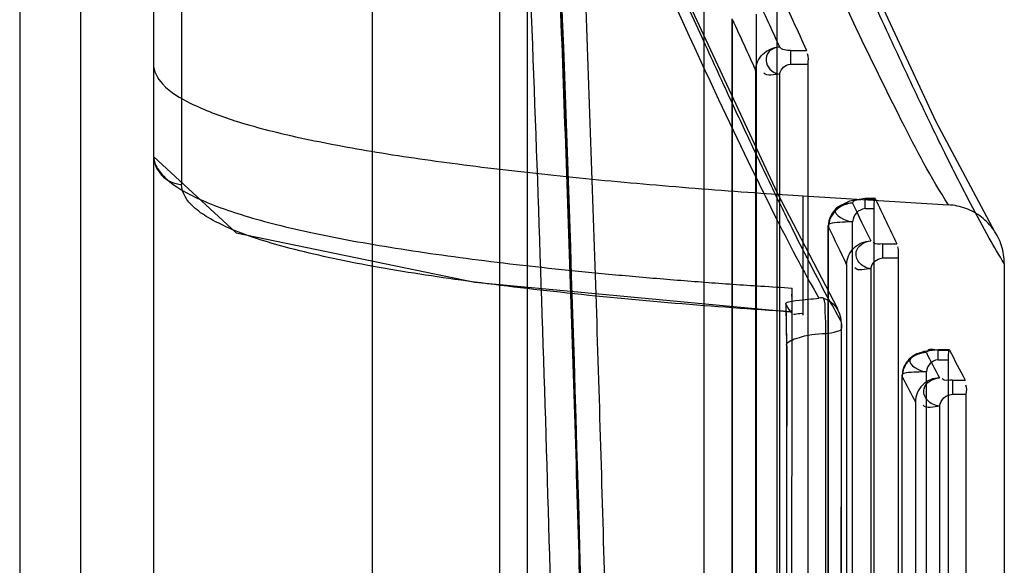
# Model space of a CAD drawing. Header units: millimetres. Extents: x 209 to 825, y 116 to 1310.
# Tile 31 of 70: x 808.71 to 824.92, y 766.51 to 775.5. Entities that reach past the tile are written whole.
import ezdxf

# ---------------------------------------------------------------- set-up
doc = ezdxf.new("R2010")
doc.units = ezdxf.units.MM
doc.header["$LTSCALE"] = 92.70943
doc.layers.get('0').update_dxf_attribs({"linetype": 'CONTINUOUS'})

msp = doc.modelspace()

# ---------------------------------------------------------------- linework, layer by layer
at = {"color": 7, "linetype": 'Continuous'}
for p, q in [((808.713, 1307.264), (808.713, 165.264)), ((809.713, 1306.064), (809.713, 166.464)), ((810.913, 1306.064), (810.913, 166.464)), ((814.518, 742.105), (814.518, 784.588)), ((819.981, 747.399), (819.981, 782.152)), ((816.612, 781.444), (816.612, 762.426)), ((817.066, 781.358), (817.066, 762.376)), ((811.378, 780.708), (811.378, 772.783)), ((821.174, 775.829), (821.174, 753.964)), ((820.439, 754.128), (820.439, 775.511)), ((820.445, 754.122), (820.445, 775.498)), ((820.839, 754.164), (820.839, 775.59)), ((821.402, 774.989), (821.664, 774.989)), ((821.402, 774.989), (821.402, 774.764)), ((820.825, 774.663), (820.825, 753.93)), ((821.402, 774.764), (821.692, 774.764)), ((821.692, 753.702), (821.692, 774.764)), ((821.219, 774.599), (821.219, 753.9)), ((821.611, 770.631), (821.611, 772.597)), ((821.611, 772.597), (823.999, 772.449)), ((822.8, 772.551), (822.63, 772.551)), ((822.63, 772.389), (822.63, 772.551)), ((822.63, 772.542), (822.8, 772.542)), ((822.63, 772.389), (822.769, 772.389)), ((822.769, 772.389), (822.769, 753.092)), ((822.022, 753.256), (822.022, 772.094)), ((822.025, 753.251), (822.025, 772.084)), ((822.422, 753.292), (822.422, 772.17)), ((822.916, 771.806), (823.152, 771.806)), ((822.916, 771.806), (822.916, 771.575)), ((822.916, 771.575), (823.176, 771.575)), ((823.176, 752.83), (823.176, 771.575)), ((822.324, 771.461), (822.324, 753.06)), ((822.72, 771.395), (822.72, 753.029)), ((821.427, 770.642), (821.427, 771.079)), ((821.325, 770.783), (821.336, 770.139)), ((823.43, 769.968), (823.342, 769.895)), ((824.018, 770.061), (823.829, 770.061)), ((823.829, 769.899), (823.829, 770.061)), ((823.829, 770.057), (824.018, 770.057)), ((823.829, 769.899), (823.997, 769.899)), ((823.997, 769.899), (823.997, 752.221)), ((823.636, 752.421), (823.636, 769.699)), ((823.236, 752.385), (823.236, 769.625)), ((823.238, 752.381), (823.238, 769.622)), ((824.065, 769.564), (824.275, 769.564)), ((824.065, 769.564), (824.065, 769.33)), ((824.065, 769.33), (824.294, 769.33)), ((824.294, 751.959), (824.294, 769.33)), ((823.456, 769.2), (823.456, 752.19)), ((823.854, 769.133), (823.854, 752.157))]:
    msp.add_line(p, q, dxfattribs=at)
for points in [[(824.764, 772.007), (823.797, 773.817), (822.185, 777.285), (819.921, 782.498)], [(822.177, 770.734), (821.185, 772.643), (819.746, 775.724), (817.867, 779.98)], [(810.914, 773.243), (812.274, 771.989), (816.207, 771.173), (821.401, 770.686)], [(822.63, 772.551), (822.372, 772.51), (822.176, 772.41)], [(821.327, 770.803), (821.351, 770.764), (821.375, 770.725), (821.398, 770.689)], [(821.944, 770.913), (821.919, 770.915), (821.894, 770.915), (821.869, 770.912)], [(822.231, 770.577), (822.212, 770.657), (822.164, 770.754)], [(822.24, 770.414), (822.238, 770.501), (822.231, 770.577)], [(822.231, 770.538), (822.235, 770.516), (822.238, 770.471), (822.239, 770.417)], [(822.24, 702.118), (822.229, 724.807), (822.229, 747.721), (822.24, 770.411)], [(821.336, 770.138), (821.325, 747.63), (821.325, 724.9), (821.336, 702.39)], [(823.829, 770.061), (823.596, 770.034), (823.43, 769.968)]]:
    msp.add_lwpolyline(points, dxfattribs=at)
for centre, radius, start, end in [((-131.989, 739.273), 949.822, 1.534181, 2.489519), ((-140.981, 738.964), 959.31, 1.538254, 2.484662), ((-158.359, 739.185), 976.684, 1.497487, 2.379318), ((1071.695, 889.162), 274.865, 204.31762, 204.54313), ((1069.078, 888.895), 272.754, 204.47807, 204.67006), ((1068.401, 888.144), 272.344, 204.43243, 204.6248), ((828.129, 877.676), 105.281, 266.06997, 266.45041), ((822.422, 772.094), 0.4, 127.7462, 180), ((939.36, 828.275), 129.569, 205.5086, 205.81349), ((941.082, 828.563), 130.877, 205.3435, 205.70068), ((938.878, 827.727), 129.424, 205.46318, 205.7685), ((826.954, 863.909), 92.994, 266.27553, 266.59282), ((800.823, 770.136), 20.515, 359.9657, 1.8623), ((823.636, 769.625), 0.4, 90.1824, 180), ((860.462, 789.059), 41.458, 207.3428, 207.9924), ((859.963, 788.489), 40.396, 207.1475, 207.9361), ((860.035, 788.608), 41.408, 207.2986, 207.949)]:
    msp.add_arc(centre, radius, start, end, dxfattribs=at)
for points, knots in [([(823.999, 772.449), (823.714, 772.893), (823.082, 774.099), (822.008, 776.335), (820.628, 779.395), (819.622, 781.711), (819.07, 782.999)], [0, 0, 0, 0, 0.135889, 0.349739, 0.63911, 1, 1, 1, 1]), ([(824.919, 771.483), (824.832, 771.619), (824.642, 771.947), (824.326, 772.534), (823.926, 773.325), (823.468, 774.275), (822.947, 775.392), (822.357, 776.689), (821.656, 778.266), (820.848, 780.119), (820.278, 781.451), (819.981, 782.152)], [0, 0, 0, 0, 0.041254, 0.09666, 0.17004, 0.267195, 0.365838, 0.484263, 0.630593, 0.805865, 1, 1, 1, 1]), ([(817.974, 764.716), (817.927, 766.474), (817.823, 769.992), (817.638, 775.271), (817.494, 778.791), (817.417, 780.553)], [0, 0, 0, 0, 0.332905, 0.666239, 1, 1, 1, 1]), ([(817.528, 780.182), (818.382, 778.216), (819.548, 775.569), (821.023, 772.491), (821.606, 771.363), (821.869, 770.912)], [0, 0, 0, 0, 0.628166, 0.84733, 1, 1, 1, 1]), ([(822.231, 770.538), (822.154, 770.672), (821.99, 770.966), (821.73, 771.46), (821.424, 772.065), (821.103, 772.722), (820.759, 773.442), (820.378, 774.258), (819.926, 775.241), (819.377, 776.457), (818.691, 778), (818.187, 779.166), (817.893, 779.838)], [0, 0, 0, 0, 0.045142, 0.098589, 0.163042, 0.243197, 0.3123, 0.396094, 0.506502, 0.628691, 0.785743, 1, 1, 1, 1]), ([(817.869, 779.749), (817.939, 778.077), (818.07, 774.736), (818.239, 769.726), (818.335, 766.388), (818.379, 764.719)], [0, 0, 0, 0, 0.333742, 0.667076, 1, 1, 1, 1]), ([(820.824, 774.663), (820.827, 774.76), (820.92, 774.959), (821.119, 775.044), (821.219, 775.05)], [0, 0, 0, 0, 0.490357, 1, 1, 1, 1]), ([(821.222, 775.05), (821.157, 775.045), (821.034, 774.996), (820.977, 774.82), (821.054, 774.664), (821.16, 774.61), (821.219, 774.599)], [0, 0, 0, 0, 0.288905, 0.51247, 0.73588, 1, 1, 1, 1]), ([(810.913, 774.769), (810.913, 774.648), (811.085, 774.357), (811.584, 774.074), (812.327, 773.793), (813.327, 773.543), (814.553, 773.313), (815.971, 773.108), (817.536, 772.927), (819.2, 772.77), (820.337, 772.682), (820.913, 772.643)], [0, 0, 0, 0, 0.034686, 0.087591, 0.163238, 0.262002, 0.382846, 0.520732, 0.672937, 0.834473, 1, 1, 1, 1]), ([(821.219, 774.599), (821.231, 774.647), (821.274, 774.723), (821.353, 774.757), (821.402, 774.764)], [0, 0, 0, 0, 0.503481, 1, 1, 1, 1]), ([(810.913, 773.273), (810.913, 773.212), (810.949, 773.077), (811.09, 772.898), (811.31, 772.728), (811.609, 772.566), (811.985, 772.409), (812.437, 772.259), (812.96, 772.116), (813.551, 771.98), (814.204, 771.852), (814.913, 771.732), (815.673, 771.619), (816.477, 771.514), (817.318, 771.417), (818.19, 771.328), (819.084, 771.247), (819.995, 771.174), (820.606, 771.131), (820.913, 771.111)], [0, 0, 0, 0, 0.017549, 0.038283, 0.064291, 0.096538, 0.135363, 0.180773, 0.23259, 0.290506, 0.35412, 0.422943, 0.496414, 0.573942, 0.65492, 0.738707, 0.82462, 0.911957, 1, 1, 1, 1]), ([(810.913, 773.273), (810.913, 773.153), (811.012, 772.902), (811.257, 772.792), (811.378, 772.783)], [0, 0, 0, 0, 0.496758, 1, 1, 1, 1]), ([(821.398, 770.689), (820.132, 770.768), (818.287, 770.919), (815.938, 771.203), (814.428, 771.441), (813.181, 771.712), (812.333, 771.973), (811.833, 772.221), (811.536, 772.421), (811.378, 772.645), (811.378, 772.783)], [0, 0, 0, 0, 0.363393, 0.53025, 0.678147, 0.801259, 0.895745, 0.931629, 0.96022, 1, 1, 1, 1]), ([(822.422, 772.477), (822.321, 772.473), (822.117, 772.387), (822.027, 772.183), (822.025, 772.084)], [0, 0, 0, 0, 0.505833, 1, 1, 1, 1]), ([(822.421, 772.477), (822.367, 772.475), (822.27, 772.471), (822.02, 772.329), (822.307, 772.175), (822.422, 772.17)], [0, 0, 0, 0, 0.24606, 0.475324, 1, 1, 1, 1]), ([(822.63, 772.389), (822.57, 772.377), (822.474, 772.33), (822.431, 772.232), (822.422, 772.17)], [0, 0, 0, 0, 0.492999, 1, 1, 1, 1]), ([(824.919, 771.483), (824.919, 771.581), (824.889, 771.778), (824.757, 772.044), (824.552, 772.258), (824.292, 772.402), (824.097, 772.443), (823.999, 772.449)], [0, 0, 0, 0, 0.201008, 0.400172, 0.598815, 0.800168, 1, 1, 1, 1]), ([(822.422, 772.17), (822.366, 772.17), (822.27, 772.163), (821.977, 772.149), (822.025, 772.084)], [0, 0, 0, 0, 0.405202, 1, 1, 1, 1]), ([(822.324, 771.461), (822.325, 771.56), (822.414, 771.766), (822.619, 771.852), (822.72, 771.855)], [0, 0, 0, 0, 0.494839, 1, 1, 1, 1]), ([(822.72, 771.395), (822.648, 771.408), (822.515, 771.471), (822.435, 771.729), (822.622, 771.85), (822.72, 771.855)], [0, 0, 0, 0, 0.314016, 0.576619, 1, 1, 1, 1]), ([(822.72, 771.395), (822.732, 771.448), (822.777, 771.53), (822.863, 771.568), (822.916, 771.575)], [0, 0, 0, 0, 0.502764, 1, 1, 1, 1]), ([(824.919, 771.483), (824.916, 767.605), (824.906, 759.807), (824.911, 748.067), (824.909, 736.264), (824.911, 724.461), (824.906, 712.722), (824.916, 704.924), (824.919, 701.046)], [0, 0, 0, 0, 0.165165, 0.33213, 0.5, 0.66787, 0.834835, 1, 1, 1, 1]), ([(821.398, 770.689), (821.438, 770.625), (821.419, 770.944), (821.427, 771.023), (821.427, 771.079)], [0, 0, 0, 0, 0.573043, 1, 1, 1, 1]), ([(821.327, 770.803), (821.298, 770.852), (821.541, 770.878), (821.672, 770.897), (821.812, 770.905), (821.869, 770.912)], [0, 0, 0, 0, 0.308126, 0.690729, 1, 1, 1, 1]), ([(821.982, 770.333), (821.982, 770.399), (821.982, 770.527), (821.965, 770.717), (821.977, 770.855), (821.944, 770.913)], [0, 0, 0, 0, 0.340263, 0.653086, 1, 1, 1, 1]), ([(821.427, 701.887), (821.424, 705.674), (821.415, 713.287), (821.419, 724.746), (821.418, 736.264), (821.419, 747.783), (821.415, 759.242), (821.424, 766.855), (821.427, 770.642)], [0, 0, 0, 0, 0.165232, 0.332184, 0.5, 0.667815, 0.834768, 1, 1, 1, 1]), ([(821.338, 770.124), (821.317, 770.187), (821.646, 770.315), (821.817, 770.32), (821.982, 770.333)], [0, 0, 0, 0, 0.288446, 1, 1, 1, 1]), ([(821.982, 702.196), (821.973, 713.552), (821.965, 736.264), (821.973, 758.977), (821.982, 770.333)], [0, 0, 0, 0, 0.500001, 1, 1, 1, 1]), ([(821.982, 770.333), (822.046, 770.338), (822.11, 770.347), (822.248, 770.391), (822.239, 770.417)], [0, 0, 0, 0, 0.694376, 1, 1, 1, 1]), ([(822.239, 702.111), (822.23, 713.496), (822.222, 736.264), (822.23, 759.033), (822.239, 770.417)], [0, 0, 0, 0, 0.500001, 1, 1, 1, 1]), ([(821.338, 770.124), (821.33, 758.837), (821.322, 736.264), (821.33, 713.691), (821.338, 702.405)], [0, 0, 0, 0, 0.5, 1, 1, 1, 1]), ([(823.636, 770.017), (823.534, 770.015), (823.326, 769.928), (823.239, 769.719), (823.238, 769.618)], [0, 0, 0, 0, 0.502402, 1, 1, 1, 1]), ([(823.635, 770.017), (823.582, 770.015), (823.486, 770.008), (823.253, 769.858), (823.524, 769.705), (823.636, 769.699)], [0, 0, 0, 0, 0.243878, 0.475065, 1, 1, 1, 1]), ([(823.829, 769.899), (823.773, 769.889), (823.685, 769.846), (823.644, 769.756), (823.636, 769.699)], [0, 0, 0, 0, 0.493936, 1, 1, 1, 1]), ([(823.636, 769.699), (823.582, 769.699), (823.482, 769.689), (823.198, 769.689), (823.238, 769.617)], [0, 0, 0, 0, 0.396868, 1, 1, 1, 1]), ([(823.854, 769.6), (823.752, 769.599), (823.543, 769.512), (823.456, 769.301), (823.456, 769.2)], [0, 0, 0, 0, 0.502055, 1, 1, 1, 1]), ([(823.854, 769.133), (823.778, 769.143), (823.635, 769.202), (823.544, 769.476), (823.75, 769.597), (823.854, 769.6)], [0, 0, 0, 0, 0.31412, 0.57404, 1, 1, 1, 1]), ([(823.854, 769.133), (823.866, 769.19), (823.914, 769.281), (824.007, 769.322), (824.065, 769.33)], [0, 0, 0, 0, 0.501742, 1, 1, 1, 1])]:
    msp.add_open_spline(points, degree=3, knots=knots, dxfattribs=at)
for points in [[(821.402, 774.989), (821.338, 774.989), (821.253, 774.995), (821.219, 775.05)], [(821.692, 774.764), (821.692, 774.821), (821.702, 774.884), (821.678, 774.936)], [(821.219, 774.599), (821.132, 774.599), (821.016, 774.552), (820.959, 774.618)], [(822.8, 772.542), (822.778, 772.589), (822.769, 772.441), (822.769, 772.389)], [(822.422, 772.477), (822.423, 772.527), (822.509, 772.537), (822.559, 772.537)], [(822.916, 771.806), (822.864, 771.806), (822.791, 771.787), (822.762, 771.83)], [(823.176, 771.575), (823.176, 771.636), (823.19, 771.702), (823.164, 771.756)], [(822.72, 771.395), (822.632, 771.395), (822.507, 771.342), (822.457, 771.414)], [(821.944, 770.913), (822.095, 770.871), (822.23, 770.695), (822.231, 770.538)], [(821.611, 770.631), (821.615, 770.684), (821.505, 770.641), (821.452, 770.642)], [(823.829, 770.057), (823.77, 770.057), (823.657, 770.09), (823.654, 770.031)], [(824.018, 770.057), (823.993, 770.105), (823.997, 769.952), (823.997, 769.899)], [(824.065, 769.564), (824.009, 769.564), (823.933, 769.538), (823.897, 769.582)], [(824.294, 769.33), (824.294, 769.38), (824.312, 769.436), (824.288, 769.481)], [(823.854, 769.133), (823.764, 769.133), (823.626, 769.072), (823.585, 769.152)]]:
    msp.add_open_spline(points, degree=3, dxfattribs=at)

doc.saveas('drawing.dxf')
